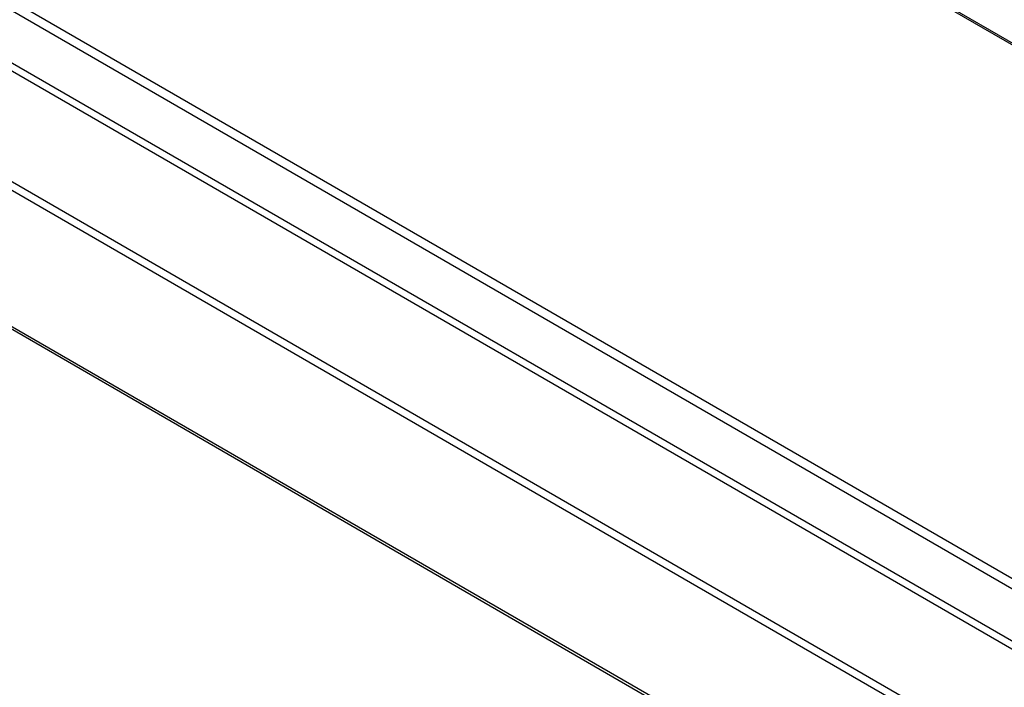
# Model space of a CAD drawing. Header units: inches. Extents: x 0 to 34, y 0 to 22.
# Tile 63 of 124: x 22.704 to 23.069, y 15.605 to 15.852. Entities that reach past the tile are written whole.
import ezdxf

# ---------------------------------------------------------------- set-up
doc = ezdxf.new("R2010")
doc.units = ezdxf.units.IN
doc.header["$LTSCALE"] = 1.87
doc.header["$MEASUREMENT"] = 0
doc.layers.get('0').update_dxf_attribs({"linetype": 'CONTINUOUS'})

msp = doc.modelspace()

# ---------------------------------------------------------------- linework, layer by layer
at = {"color": 7, "linetype": 'CONTINUOUS'}
for p, q in [((22.40052, 16.23092), (23.45615, 15.62142)), ((23.44501, 15.62846), (22.40105, 16.23123)), ((26.88016, 13.44263), (22.14961, 16.17399)), ((26.88578, 13.44319), (22.15524, 16.17455)), ((22.1311, 16.1624), (26.86164, 13.43105)), ((22.13297, 16.16438), (26.86352, 13.43302)), ((26.84305, 13.39751), (22.1125, 16.12887)), ((26.84382, 13.40018), (22.11328, 16.13154)), ((22.03903, 16.12076), (26.91807, 13.30367)), ((22.03965, 16.11943), (26.91869, 13.30234))]:
    msp.add_line(p, q, dxfattribs=at)

doc.saveas('drawing.dxf')
